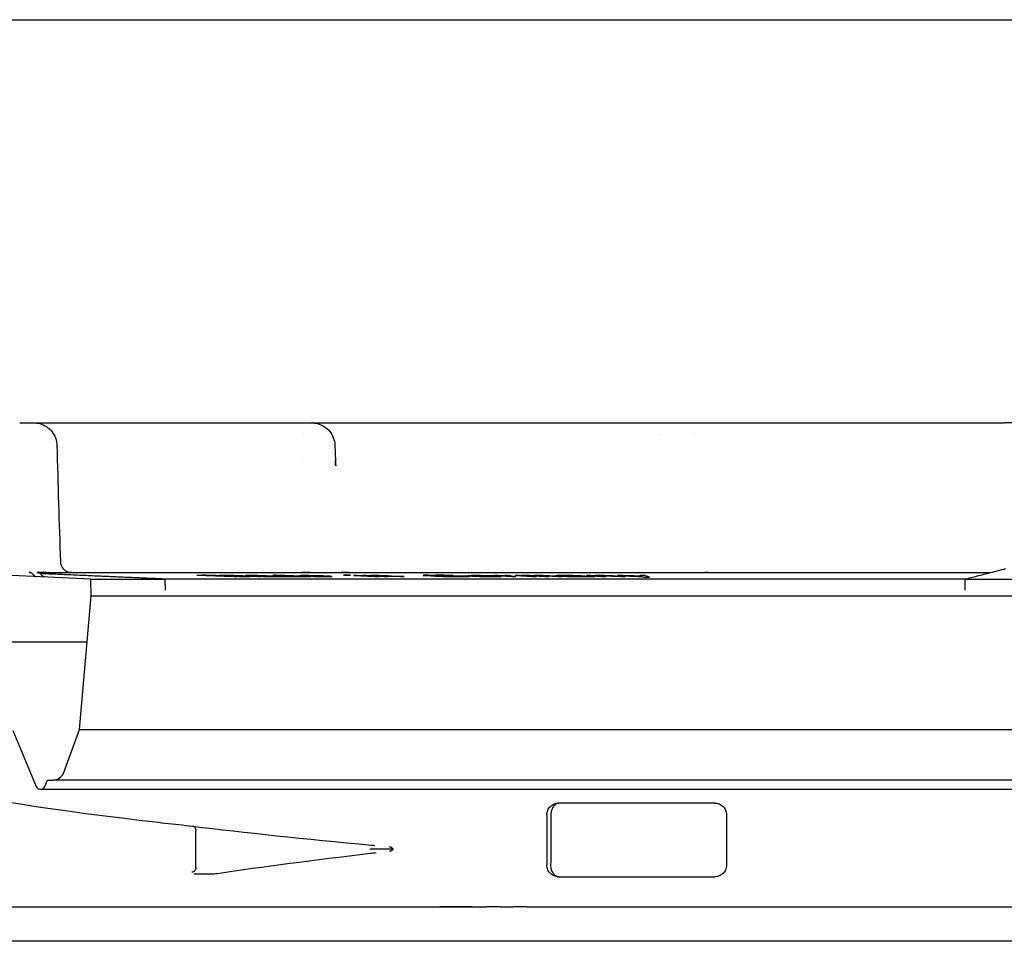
# Model space of a CAD drawing. Header units: millimetres. Extents: x -11430 to 11430, y -300 to 4365.
# Tile 28 of 31: x 1644 to 1687, y 3980 to 4020. Entities that reach past the tile are written whole.
import ezdxf

# ---------------------------------------------------------------- set-up
doc = ezdxf.new("R2010")
doc.units = ezdxf.units.MM
doc.header["$LTSCALE"] = 15
doc.layers.add('_Sichtbarkanten', color=7, linetype='Continuous', lineweight=25)

msp = doc.modelspace()

# ---------------------------------------------------------------- linework, layer by layer
at = {"layer": '_Sichtbarkanten'}
for p, q in [((945.277, 4019.932), (2443.845, 4019.932)), ((1644.449, 4002.432), (1644.573, 4002.432)), ((1644.564, 4002.432), (1644.573, 4002.432)), ((1644.807, 4002.432), (1644.835, 4002.432)), ((1644.835, 4002.432), (1654.272, 4002.432)), ((1656.46, 4002.432), (1656.46, 4002.432)), ((1656.632, 4002.432), (1656.632, 4002.432)), ((1656.867, 4002.432), (1656.945, 4002.432)), ((1657.554, 4002.432), (1657.585, 4002.432)), ((1657.585, 4002.432), (1669.939, 4002.432)), ((1672.205, 4002.432), (1672.205, 4002.432)), ((1673.927, 4002.432), (1673.955, 4002.432)), ((1673.955, 4002.432), (1683.967, 4002.432)), ((1684.775, 4002.432), (1685.039, 4002.432)), ((1685.888, 4002.432), (1685.9, 4002.432)), ((1685.9, 4002.432), (1686.678, 4002.432)), ((1712.062, 4002.432), (1686.678, 4002.432)), ((1656.284, 4001.932), (1656.284, 4001.932)), ((1671.775, 4001.932), (1671.775, 4001.932)), ((1673.245, 4001.932), (1673.245, 4001.932)), ((1657.631, 4001.472), (1657.631, 4001.472)), ((1656.25, 4000.932), (1656.25, 4000.932)), ((1671.695, 4000.932), (1671.695, 4000.932)), ((1673.396, 4000.932), (1673.396, 4000.932)), ((1647.048, 3995.652), (1635.784, 3996.179)), ((1644.373, 3995.946), (1644.373, 3995.946)), ((1644.72, 3995.946), (1644.72, 3995.946)), ((1644.782, 3995.932), (1644.782, 3995.932)), ((1644.791, 3995.932), (1686.06, 3995.932)), ((1647.061, 3994.932), (1647.048, 3995.652)), ((1647.048, 3995.652), (1650.275, 3995.652)), ((1649.967, 3995.666), (1685.032, 3995.666)), ((1650.283, 3995.175), (1650.275, 3995.652)), ((1651.646, 3995.823), (1653.243, 3995.761)), ((1653.393, 3995.761), (1652.136, 3995.81)), ((1654.447, 3995.761), (1652.85, 3995.823)), ((1653.039, 3995.81), (1654.296, 3995.761)), ((1653.243, 3995.761), (1653.393, 3995.761)), ((1653.744, 3995.761), (1653.945, 3995.761)), ((1653.769, 3995.802), (1653.749, 3995.801)), ((1653.749, 3995.801), (1653.762, 3995.798)), ((1653.762, 3995.798), (1653.802, 3995.795)), ((1653.921, 3995.803), (1653.769, 3995.802)), ((1653.802, 3995.795), (1653.868, 3995.793)), ((1653.868, 3995.793), (1653.999, 3995.793)), ((1654.079, 3995.803), (1653.921, 3995.803)), ((1653.96, 3995.795), (1653.98, 3995.797)), ((1653.999, 3995.793), (1653.96, 3995.795)), ((1653.98, 3995.797), (1654.052, 3995.798)), ((1654.052, 3995.798), (1654.211, 3995.798)), ((1654.27, 3995.802), (1654.079, 3995.803)), ((1654.21, 3995.787), (1654.171, 3995.785)), ((1654.171, 3995.785), (1654.184, 3995.782)), ((1654.184, 3995.782), (1654.263, 3995.777)), ((1654.336, 3995.789), (1654.21, 3995.787)), ((1654.211, 3995.798), (1654.349, 3995.797)), ((1654.263, 3995.777), (1654.362, 3995.773)), ((1654.415, 3995.799), (1654.27, 3995.802)), ((1654.296, 3995.761), (1654.447, 3995.761)), ((1654.349, 3995.797), (1654.435, 3995.795)), ((1654.362, 3995.773), (1654.52, 3995.767)), ((1654.375, 3995.781), (1654.395, 3995.782)), ((1654.388, 3995.778), (1654.375, 3995.781)), ((1654.461, 3995.774), (1654.388, 3995.778)), ((1654.395, 3995.782), (1654.467, 3995.783)), ((1654.534, 3995.797), (1654.415, 3995.799)), ((1654.435, 3995.795), (1654.527, 3995.793)), ((1654.527, 3995.771), (1654.461, 3995.774)), ((1654.52, 3995.767), (1654.698, 3995.763)), ((1654.527, 3995.793), (1654.626, 3995.789)), ((1654.619, 3995.769), (1654.527, 3995.771)), ((1654.659, 3995.793), (1654.534, 3995.797)), ((1654.79, 3995.766), (1654.619, 3995.769)), ((1655.186, 3995.771), (1654.659, 3995.793)), ((1654.698, 3995.763), (1654.784, 3995.762)), ((1654.758, 3995.783), (1654.955, 3995.775)), ((1654.784, 3995.762), (1654.922, 3995.761)), ((1654.948, 3995.766), (1654.79, 3995.766)), ((1654.922, 3995.761), (1655.08, 3995.761)), ((1654.943, 3995.802), (1654.925, 3995.799)), ((1654.925, 3995.799), (1654.939, 3995.795)), ((1654.939, 3995.795), (1654.976, 3995.793)), ((1655.021, 3995.803), (1654.943, 3995.802)), ((1655.014, 3995.769), (1654.948, 3995.766)), ((1655.089, 3995.823), (1654.952, 3995.823)), ((1654.952, 3995.823), (1655.625, 3995.795)), ((1654.955, 3995.775), (1654.995, 3995.773)), ((1654.976, 3995.793), (1655.077, 3995.787)), ((1654.995, 3995.773), (1655.014, 3995.769)), ((1655.186, 3995.803), (1655.021, 3995.803)), ((1655.077, 3995.787), (1655.333, 3995.777)), ((1655.08, 3995.761), (1655.179, 3995.762)), ((1656.595, 3995.761), (1655.089, 3995.823)), ((1655.136, 3995.794), (1655.181, 3995.797)), ((1655.177, 3995.79), (1655.136, 3995.794)), ((1655.192, 3995.765), (1655.153, 3995.767)), ((1655.153, 3995.767), (1655.278, 3995.763)), ((1655.246, 3995.786), (1655.177, 3995.79)), ((1655.179, 3995.762), (1655.192, 3995.765)), ((1655.181, 3995.797), (1655.346, 3995.797)), ((1655.327, 3995.802), (1655.186, 3995.803)), ((1655.377, 3995.765), (1655.186, 3995.771)), ((1655.438, 3995.778), (1655.246, 3995.786)), ((1655.278, 3995.763), (1655.37, 3995.761)), ((1655.414, 3995.801), (1655.327, 3995.802)), ((1655.333, 3995.777), (1655.489, 3995.771)), ((1655.346, 3995.797), (1655.487, 3995.795)), ((1655.37, 3995.761), (1655.502, 3995.761)), ((1655.502, 3995.761), (1655.377, 3995.765)), ((1655.533, 3995.798), (1655.414, 3995.801)), ((1655.653, 3995.771), (1655.438, 3995.778)), ((1655.487, 3995.795), (1655.634, 3995.793)), ((1655.489, 3995.771), (1655.58, 3995.769)), ((1655.625, 3995.795), (1655.533, 3995.798)), ((1655.58, 3995.769), (1655.758, 3995.765)), ((1655.634, 3995.793), (1655.785, 3995.789)), ((1655.799, 3995.769), (1655.653, 3995.771)), ((1655.758, 3995.765), (1655.905, 3995.762)), ((1655.785, 3995.789), (1656.105, 3995.775)), ((1655.941, 3995.767), (1655.799, 3995.769)), ((1655.905, 3995.762), (1656.046, 3995.761)), ((1656.051, 3995.767), (1655.941, 3995.767)), ((1656.046, 3995.761), (1656.211, 3995.761)), ((1656.128, 3995.769), (1656.051, 3995.767)), ((1656.112, 3995.801), (1656.089, 3995.798)), ((1656.089, 3995.798), (1656.095, 3995.795)), ((1656.095, 3995.795), (1656.162, 3995.79)), ((1656.105, 3995.775), (1656.147, 3995.771)), ((1656.166, 3995.802), (1656.112, 3995.801)), ((1656.147, 3995.771), (1656.128, 3995.769)), ((1656.162, 3995.79), (1656.32, 3995.782)), ((1656.306, 3995.803), (1656.166, 3995.802)), ((1656.211, 3995.761), (1656.289, 3995.762)), ((1656.302, 3995.766), (1656.265, 3995.769)), ((1656.265, 3995.769), (1656.458, 3995.761)), ((1656.289, 3995.762), (1656.311, 3995.763)), ((1656.294, 3995.795), (1656.319, 3995.797)), ((1656.302, 3995.791), (1656.294, 3995.795)), ((1656.335, 3995.789), (1656.302, 3995.791)), ((1656.311, 3995.763), (1656.302, 3995.766)), ((1656.508, 3995.802), (1656.306, 3995.803)), ((1656.319, 3995.797), (1656.402, 3995.798)), ((1656.32, 3995.782), (1656.536, 3995.774)), ((1656.367, 3995.787), (1656.335, 3995.789)), ((1656.402, 3995.798), (1656.604, 3995.797)), ((1656.458, 3995.761), (1656.595, 3995.761)), ((1656.525, 3995.779), (1656.463, 3995.782)), ((1656.743, 3995.798), (1656.508, 3995.802)), ((1656.647, 3995.775), (1656.525, 3995.779)), ((1656.536, 3995.774), (1656.717, 3995.769)), ((1656.604, 3995.797), (1656.751, 3995.794)), ((1656.737, 3995.773), (1656.647, 3995.775)), ((1656.717, 3995.769), (1656.836, 3995.766)), ((1656.916, 3995.769), (1656.737, 3995.773)), ((1656.953, 3995.793), (1656.743, 3995.798)), ((1656.751, 3995.794), (1656.901, 3995.79)), ((1656.836, 3995.766), (1656.983, 3995.763)), ((1656.901, 3995.79), (1656.964, 3995.787)), ((1657.004, 3995.767), (1656.916, 3995.769)), ((1657.106, 3995.787), (1656.953, 3995.793)), ((1656.983, 3995.763), (1657.1, 3995.762)), ((1657.149, 3995.766), (1657.004, 3995.767)), ((1657.1, 3995.762), (1657.302, 3995.761)), ((1657.23, 3995.782), (1657.106, 3995.787)), ((1657.317, 3995.767), (1657.149, 3995.766)), ((1657.417, 3995.774), (1657.275, 3995.774)), ((1657.275, 3995.774), (1657.34, 3995.77)), ((1657.302, 3995.761), (1657.469, 3995.762)), ((1657.34, 3995.77), (1657.317, 3995.767)), ((1657.513, 3995.769), (1657.417, 3995.774)), ((1657.469, 3995.762), (1657.521, 3995.765)), ((1657.521, 3995.765), (1657.513, 3995.769)), ((1658.158, 3995.823), (1658.006, 3995.823)), ((1658.006, 3995.823), (1658.153, 3995.817)), ((1658.153, 3995.817), (1658.304, 3995.817)), ((1658.304, 3995.817), (1658.158, 3995.823)), ((1658.597, 3995.803), (1658.446, 3995.803)), ((1658.446, 3995.803), (1659.383, 3995.761)), ((1659.534, 3995.761), (1658.597, 3995.803)), ((1659.012, 3995.803), (1658.858, 3995.803)), ((1658.858, 3995.803), (1659.775, 3995.761)), ((1659.155, 3995.797), (1659.012, 3995.803)), ((1659.159, 3995.799), (1659.155, 3995.797)), ((1659.194, 3995.802), (1659.159, 3995.799)), ((1659.289, 3995.803), (1659.194, 3995.802)), ((1659.27, 3995.791), (1659.274, 3995.794)), ((1659.929, 3995.761), (1659.27, 3995.791)), ((1659.274, 3995.794), (1659.309, 3995.797)), ((1659.412, 3995.803), (1659.289, 3995.803)), ((1659.309, 3995.797), (1659.404, 3995.798)), ((1659.383, 3995.761), (1659.534, 3995.761)), ((1659.404, 3995.798), (1659.555, 3995.797)), ((1659.533, 3995.802), (1659.412, 3995.803)), ((1659.683, 3995.799), (1659.533, 3995.802)), ((1659.555, 3995.797), (1659.646, 3995.795)), ((1659.646, 3995.795), (1659.765, 3995.793)), ((1659.802, 3995.797), (1659.683, 3995.799)), ((1659.765, 3995.793), (1659.939, 3995.786)), ((1659.775, 3995.761), (1659.929, 3995.761)), ((1659.919, 3995.793), (1659.802, 3995.797)), ((1660.093, 3995.786), (1659.919, 3995.793)), ((1659.939, 3995.786), (1660.483, 3995.761)), ((1660.637, 3995.761), (1660.093, 3995.786)), ((1660.483, 3995.761), (1660.637, 3995.761)), ((1661.485, 3995.819), (1661.459, 3995.814)), ((1661.459, 3995.814), (1661.499, 3995.809)), ((1661.564, 3995.822), (1661.485, 3995.819)), ((1661.499, 3995.809), (1661.598, 3995.802)), ((1661.701, 3995.823), (1661.564, 3995.822)), ((1661.598, 3995.802), (1661.992, 3995.782)), ((1661.709, 3995.811), (1661.754, 3995.814)), ((1661.722, 3995.807), (1661.709, 3995.811)), ((1661.794, 3995.802), (1661.722, 3995.807)), ((1661.754, 3995.814), (1661.859, 3995.815)), ((1662.189, 3995.782), (1661.794, 3995.802)), ((1661.992, 3995.782), (1662.156, 3995.775)), ((1662.186, 3995.822), (1661.996, 3995.823)), ((1662.154, 3995.815), (1662.311, 3995.814)), ((1662.156, 3995.775), (1662.327, 3995.77)), ((1662.37, 3995.819), (1662.186, 3995.822)), ((1662.327, 3995.777), (1662.189, 3995.782)), ((1662.311, 3995.814), (1662.462, 3995.811)), ((1662.471, 3995.773), (1662.327, 3995.777)), ((1662.327, 3995.77), (1662.563, 3995.765)), ((1662.606, 3995.814), (1662.37, 3995.819)), ((1662.462, 3995.811), (1662.574, 3995.807)), ((1662.622, 3995.77), (1662.471, 3995.773)), ((1662.515, 3995.795), (1662.673, 3995.787)), ((1662.563, 3995.765), (1662.747, 3995.762)), ((1662.574, 3995.807), (1662.77, 3995.807)), ((1662.77, 3995.807), (1662.606, 3995.814)), ((1662.779, 3995.769), (1662.622, 3995.77)), ((1662.747, 3995.762), (1662.937, 3995.761)), ((1662.968, 3995.787), (1663.178, 3995.777)), ((1663.401, 3995.776), (1663.007, 3995.795)), ((1663.179, 3995.77), (1663.074, 3995.769)), ((1663.178, 3995.777), (1663.225, 3995.773)), ((1663.225, 3995.773), (1663.179, 3995.77)), ((1663.232, 3995.761), (1663.369, 3995.762)), ((1663.369, 3995.762), (1663.448, 3995.765)), ((1663.474, 3995.77), (1663.401, 3995.776)), ((1663.424, 3995.798), (1663.407, 3995.795)), ((1663.407, 3995.795), (1663.44, 3995.79)), ((1663.475, 3995.801), (1663.424, 3995.798)), ((1663.44, 3995.79), (1663.557, 3995.782)), ((1663.448, 3995.765), (1663.474, 3995.77)), ((1663.55, 3995.802), (1663.475, 3995.801)), ((1663.727, 3995.803), (1663.55, 3995.802)), ((1663.557, 3995.782), (1663.741, 3995.774)), ((1663.617, 3995.791), (1663.642, 3995.795)), ((1663.633, 3995.789), (1663.617, 3995.791)), ((1663.658, 3995.787), (1663.633, 3995.789)), ((1663.642, 3995.795), (1663.684, 3995.797)), ((1663.684, 3995.797), (1663.794, 3995.798)), ((1663.775, 3995.779), (1663.725, 3995.782)), ((1663.954, 3995.802), (1663.727, 3995.803)), ((1663.741, 3995.774), (1663.908, 3995.769)), ((1663.884, 3995.775), (1663.775, 3995.779)), ((1663.794, 3995.798), (1664.021, 3995.797)), ((1663.968, 3995.773), (1663.884, 3995.775)), ((1663.908, 3995.769), (1664.026, 3995.766)), ((1664.198, 3995.798), (1663.954, 3995.802)), ((1664.144, 3995.769), (1663.968, 3995.773)), ((1664.021, 3995.797), (1664.172, 3995.794)), ((1664.026, 3995.766), (1664.177, 3995.763)), ((1664.236, 3995.767), (1664.144, 3995.769)), ((1664.172, 3995.794), (1664.315, 3995.79)), ((1664.177, 3995.763), (1664.303, 3995.762)), ((1664.399, 3995.793), (1664.198, 3995.798)), ((1664.396, 3995.766), (1664.236, 3995.767)), ((1664.303, 3995.762), (1664.53, 3995.761)), ((1664.315, 3995.79), (1664.365, 3995.787)), ((1664.607, 3995.767), (1664.396, 3995.766)), ((1664.533, 3995.787), (1664.399, 3995.793)), ((1664.53, 3995.761), (1664.741, 3995.762)), ((1664.634, 3995.782), (1664.533, 3995.787)), ((1664.708, 3995.803), (1664.536, 3995.803)), ((1664.536, 3995.803), (1665.309, 3995.761)), ((1664.657, 3995.77), (1664.607, 3995.767)), ((1664.784, 3995.774), (1664.616, 3995.774)), ((1664.616, 3995.774), (1664.657, 3995.77)), ((1664.853, 3995.795), (1664.708, 3995.803)), ((1664.741, 3995.762), (1664.825, 3995.765)), ((1664.851, 3995.769), (1664.784, 3995.774)), ((1664.825, 3995.765), (1664.851, 3995.769)), ((1664.873, 3995.798), (1664.853, 3995.795)), ((1664.928, 3995.801), (1664.873, 3995.798)), ((1665.006, 3995.802), (1664.928, 3995.801)), ((1664.998, 3995.787), (1665.004, 3995.793)), ((1665.481, 3995.761), (1664.998, 3995.787)), ((1665.004, 3995.793), (1665.093, 3995.795)), ((1665.154, 3995.803), (1665.006, 3995.802)), ((1665.093, 3995.795), (1665.275, 3995.797)), ((1665.275, 3995.797), (1665.154, 3995.803)), ((1665.309, 3995.761), (1665.481, 3995.761)), ((1665.636, 3995.803), (1665.461, 3995.803)), ((1665.461, 3995.803), (1666.201, 3995.761)), ((1665.705, 3995.799), (1665.636, 3995.803)), ((1665.729, 3995.802), (1665.705, 3995.799)), ((1665.81, 3995.803), (1665.729, 3995.802)), ((1665.797, 3995.794), (1665.821, 3995.797)), ((1666.376, 3995.761), (1665.797, 3995.794)), ((1665.95, 3995.803), (1665.81, 3995.803)), ((1665.821, 3995.797), (1665.903, 3995.798)), ((1665.903, 3995.798), (1665.973, 3995.798)), ((1666.078, 3995.802), (1665.95, 3995.803)), ((1665.973, 3995.798), (1666.066, 3995.797)), ((1666.066, 3995.797), (1666.124, 3995.795)), ((1666.253, 3995.798), (1666.078, 3995.802)), ((1666.124, 3995.795), (1666.205, 3995.793)), ((1666.201, 3995.761), (1666.376, 3995.761)), ((1666.205, 3995.793), (1666.76, 3995.761)), ((1666.288, 3995.802), (1666.253, 3995.798)), ((1666.37, 3995.803), (1666.288, 3995.802)), ((1666.369, 3995.795), (1666.381, 3995.797)), ((1666.38, 3995.793), (1666.369, 3995.795)), ((1666.51, 3995.803), (1666.37, 3995.803)), ((1666.935, 3995.761), (1666.38, 3995.793)), ((1666.381, 3995.797), (1666.428, 3995.798)), ((1666.428, 3995.798), (1666.533, 3995.798)), ((1666.638, 3995.802), (1666.51, 3995.803)), ((1666.533, 3995.798), (1666.626, 3995.797)), ((1666.626, 3995.797), (1666.684, 3995.795)), ((1666.754, 3995.799), (1666.638, 3995.802)), ((1666.684, 3995.795), (1666.765, 3995.793)), ((1666.94, 3995.793), (1666.754, 3995.799)), ((1666.76, 3995.761), (1666.935, 3995.761)), ((1666.765, 3995.793), (1667.32, 3995.761)), ((1667.495, 3995.761), (1666.94, 3995.793)), ((1667.23, 3995.801), (1667.202, 3995.798)), ((1667.202, 3995.798), (1667.21, 3995.795)), ((1667.21, 3995.795), (1667.254, 3995.793)), ((1667.28, 3995.802), (1667.23, 3995.801)), ((1667.254, 3995.793), (1667.433, 3995.793)), ((1667.508, 3995.803), (1667.28, 3995.802)), ((1667.32, 3995.761), (1667.495, 3995.761)), ((1667.425, 3995.795), (1667.474, 3995.797)), ((1667.433, 3995.793), (1667.425, 3995.795)), ((1667.474, 3995.797), (1667.595, 3995.798)), ((1667.528, 3995.785), (1667.5, 3995.782)), ((1667.5, 3995.782), (1667.516, 3995.777)), ((1667.722, 3995.803), (1667.508, 3995.803)), ((1667.516, 3995.777), (1667.582, 3995.773)), ((1667.627, 3995.787), (1667.528, 3995.785)), ((1667.582, 3995.773), (1667.705, 3995.767)), ((1667.595, 3995.798), (1667.81, 3995.798)), ((1667.82, 3995.789), (1667.627, 3995.787)), ((1667.705, 3995.767), (1667.878, 3995.763)), ((1667.709, 3995.778), (1667.737, 3995.781)), ((1667.739, 3995.774), (1667.709, 3995.778)), ((1667.959, 3995.802), (1667.722, 3995.803)), ((1667.737, 3995.781), (1667.786, 3995.782)), ((1667.783, 3995.771), (1667.739, 3995.774)), ((1667.862, 3995.769), (1667.783, 3995.771)), ((1667.786, 3995.782), (1667.907, 3995.783)), ((1667.81, 3995.798), (1667.975, 3995.797)), ((1668.049, 3995.766), (1667.862, 3995.769)), ((1667.878, 3995.763), (1667.971, 3995.762)), ((1668.11, 3995.799), (1667.959, 3995.802)), ((1667.971, 3995.762), (1668.136, 3995.761)), ((1667.975, 3995.797), (1668.068, 3995.795)), ((1668.263, 3995.766), (1668.049, 3995.766)), ((1668.068, 3995.795), (1668.148, 3995.793)), ((1668.225, 3995.797), (1668.11, 3995.799)), ((1668.136, 3995.761), (1668.351, 3995.761)), ((1668.148, 3995.793), (1668.213, 3995.789)), ((1668.326, 3995.793), (1668.225, 3995.797)), ((1668.398, 3995.769), (1668.263, 3995.766)), ((1668.301, 3995.783), (1668.432, 3995.775)), ((1668.676, 3995.771), (1668.326, 3995.793)), ((1668.351, 3995.761), (1668.508, 3995.762)), ((1668.44, 3995.773), (1668.398, 3995.769)), ((1668.432, 3995.775), (1668.44, 3995.773)), ((1668.508, 3995.762), (1668.571, 3995.765)), ((1668.731, 3995.803), (1668.549, 3995.803)), ((1668.549, 3995.803), (1669.212, 3995.761)), ((1668.571, 3995.765), (1668.563, 3995.767)), ((1668.563, 3995.767), (1668.664, 3995.763)), ((1668.664, 3995.763), (1668.744, 3995.761)), ((1668.821, 3995.765), (1668.676, 3995.771)), ((1668.834, 3995.797), (1668.731, 3995.803)), ((1668.744, 3995.761), (1668.923, 3995.761)), ((1668.923, 3995.761), (1668.821, 3995.765)), ((1668.866, 3995.799), (1668.834, 3995.797)), ((1668.933, 3995.802), (1668.866, 3995.799)), ((1668.917, 3995.791), (1668.949, 3995.794)), ((1669.394, 3995.761), (1668.917, 3995.791)), ((1669.058, 3995.803), (1668.933, 3995.802)), ((1668.949, 3995.794), (1669.016, 3995.797)), ((1669.016, 3995.797), (1669.141, 3995.798)), ((1669.204, 3995.803), (1669.058, 3995.803)), ((1669.141, 3995.798), (1669.307, 3995.797)), ((1669.334, 3995.802), (1669.204, 3995.803)), ((1669.212, 3995.761), (1669.394, 3995.761)), ((1669.307, 3995.797), (1669.401, 3995.795)), ((1669.484, 3995.799), (1669.334, 3995.802)), ((1669.401, 3995.795), (1669.515, 3995.793)), ((1669.598, 3995.797), (1669.484, 3995.799)), ((1669.515, 3995.793), (1669.655, 3995.786)), ((1669.697, 3995.793), (1669.598, 3995.797)), ((1669.655, 3995.786), (1670.049, 3995.761)), ((1669.837, 3995.786), (1669.697, 3995.793)), ((1670.231, 3995.761), (1669.837, 3995.786)), ((1670.12, 3995.803), (1669.898, 3995.803)), ((1670.049, 3995.761), (1670.231, 3995.761)), ((1671.082, 3995.803), (1670.86, 3995.803)), ((1670.964, 3995.766), (1671.059, 3995.739)), ((1671.059, 3995.739), (1671.281, 3995.739)), ((1684.98, 3995.652), (1711.771, 3995.652)), ((1684.981, 3995.175), (1684.98, 3995.652)), ((1646.553, 3989.124), (1647.061, 3994.932)), ((1647.061, 3994.932), (1742.061, 3994.932)), ((1642.965, 3992.932), (1646.886, 3992.932)), ((1643.665, 3989.079), (1644.677, 3986.655)), ((1645.875, 3987.261), (1646.553, 3989.124)), ((1646.553, 3989.124), (1742.569, 3989.124)), ((1645.046, 3986.655), (1645.161, 3986.932)), ((1645.161, 3986.932), (1645.405, 3986.932)), ((1645.577, 3986.932), (1645.405, 3986.932)), ((1743.717, 3986.932), (1645.577, 3986.932)), ((1644.861, 3986.532), (1744.261, 3986.532)), ((1666.829, 3985.427), (1666.829, 3983.236)), ((1674.621, 3985.437), (1674.621, 3983.227)), ((1651.598, 3983.133), (1651.598, 3984.732)), ((1635.211, 3981.432), (1661.403, 3981.432)), ((1661.403, 3981.432), (1664.221, 3981.432)), ((1664.803, 3981.432), (1665.381, 3981.432)), ((1665.956, 3981.432), (1666.524, 3981.432)), ((1666.524, 3981.432), (1666.854, 3981.432)), ((1666.854, 3981.432), (1667.329, 3981.432)), ((1667.329, 3981.432), (1746.911, 3981.432)), ((1755.561, 3979.932), (1633.561, 3979.932))]:
    msp.add_line(p, q, dxfattribs=at)
for centre, radius, start, end in [((1645.405, 3987.432), 0.5, 270, 340), ((1644.861, 3986.732), 0.2, 202.6613, 337.3387)]:
    msp.add_arc(centre, radius, start, end, dxfattribs=at)
for centre, major_axis, ratio, start_param, end_param in [((1672.205, 4001.432), (0, 1), 0.495886, 0.000002, 0.000168), ((1672.412, 4001.432), (0, 1), 0.961881, 6.283042, 6.283183), ((1644.367, 3995.746), (0.006, 0.2), 0.103644, 6.225641, 6.230244), ((1644.367, 3995.746), (0.006, 0.2), 0.103644, 6.068863, 6.224663), ((1644.369, 3995.746), (0.003, 0.2), 0.996496, 5.972177, 6.266928), ((1644.717, 3995.746), (-0.003, 0.2), 0.996481, 5.94326, 6.236276), ((1650.099, 4002.058), (61.947, -0.219), 0.100579, 4.73772, 4.741367), ((1654.399, 4002.065), (61.984, 0.219), 0.100637, 4.683395, 4.68704), ((1654.789, 4001.795), (63.222, 0.038), 0.095004, 4.705162, 4.709751), ((1654.921, 4001.77), (63.016, 0.038), 0.095006, 4.705138, 4.709742), ((1656.837, 5649.631), (-0.115, -1653.849), 0.682233, 6.282955, 6.283636), ((1661.958, 4001.953), (80.172, 0.011), 0.076455, 4.709176, 4.712854), ((1662.116, 4001.917), (79.795, 0.011), 0.076464, 4.709161, 4.712856), ((1664.082, 4001.866), (79.125, 0.132), 0.076707, 4.692456, 4.698668), ((1663.809, 4001.811), (78.617, 0.099), 0.076609, 4.697849, 4.7016), ((1663.036, 4001.701), (77.562, 0.011), 0.076483, 4.709067, 4.712869), ((1663.194, 4001.666), (77.192, 0.011), 0.076499, 4.709051, 4.712871), ((1664.144, 5649.631), (-0.142, -1653.849), 0.807767, 6.282978, 6.283658), ((1668.434, 4001.796), (85.682, 0.038), 0.070112, 4.705188, 4.709777), ((1668.522, 4001.77), (85.394, 0.038), 0.070107, 4.705164, 4.709769), ((1694.561, 3984.779), (-57.75, 0.478), 0.018211, 5.074632, 5.203097), ((1659.929, 3983.007), (6.212, 0.617), 0.129841, 1.640248, 1.640272), ((1694.561, 3983.884), (57.75, 0.478), 0.018211, 4.221681, 4.350146)]:
    msp.add_ellipse(centre, major_axis=major_axis, ratio=ratio, start_param=start_param, end_param=end_param, dxfattribs=at)
for points, knots in [([(1643.958, 4002.432), (1644.007, 4002.432), (1644.167, 4002.432), (1644.33, 4002.432), (1644.446, 4002.432)], [0.7931274, 0.7931274, 0.7931274, 0.7931274, 0.8571429, 1, 1, 1, 1]), ([(1644.573, 4002.432), (1644.616, 4002.432), (1644.659, 4002.429), (1644.744, 4002.418), (1644.786, 4002.409), (1644.93, 4002.372), (1645.03, 4002.327), (1645.208, 4002.211), (1645.288, 4002.138), (1645.421, 4001.972), (1645.474, 4001.877), (1645.548, 4001.676), (1645.569, 4001.567), (1645.572, 4001.459)], [0, 0, 0, 0, 0.0129784, 0.0129784, 0.0257427, 0.0257427, 0.0576063, 0.0576063, 0.0894708, 0.0894708, 0.1213117, 0.1213117, 0.1538089, 0.1538089, 0.1538089, 0.1538089]), ([(1654.272, 4002.432), (1654.355, 4002.432), (1654.442, 4002.432), (1654.533, 4002.432), (1654.534, 4002.432)], [0, 0, 0, 0, 0.1428571, 0.1434519, 0.1434519, 0.1434519, 0.1434519]), ([(1654.811, 4002.432), (1654.813, 4002.432), (1654.908, 4002.432), (1655.007, 4002.432), (1655.106, 4002.432)], [0.2827782, 0.2827782, 0.2827782, 0.2827782, 0.2857143, 0.420491, 0.420491, 0.420491, 0.420491]), ([(1655.36, 4002.432), (1655.388, 4002.432), (1655.457, 4002.432), (1655.528, 4002.432), (1655.57, 4002.432)], [0.53446097, 0.53446097, 0.53446097, 0.53446097, 0.57142857, 0.62618742, 0.62618742, 0.62618742, 0.62618742]), ([(1656.46, 4002.432), (1656.468, 4002.432), (1656.476, 4002.432), (1656.484, 4002.432), (1656.492, 4002.432), (1656.5, 4002.432), (1656.507, 4002.432), (1656.515, 4002.432), (1656.523, 4002.432), (1656.53, 4002.432), (1656.538, 4002.432), (1656.545, 4002.432), (1656.552, 4002.432), (1656.559, 4002.432), (1656.566, 4002.432), (1656.572, 4002.432), (1656.578, 4002.432), (1656.584, 4002.432), (1656.59, 4002.432), (1656.596, 4002.432), (1656.601, 4002.432), (1656.605, 4002.432), (1656.61, 4002.432), (1656.614, 4002.432), (1656.617, 4002.432), (1656.621, 4002.432), (1656.623, 4002.432), (1656.626, 4002.432), (1656.628, 4002.432), (1656.63, 4002.432), (1656.631, 4002.432), (1656.631, 4002.432), (1656.632, 4002.432), (1656.632, 4002.432)], [0, 0, 0, 0, 0.0909091, 0.0909091, 0.0909091, 0.1818182, 0.1818182, 0.1818182, 0.2727273, 0.2727273, 0.2727273, 0.3636364, 0.3636364, 0.3636364, 0.4545455, 0.4545455, 0.4545455, 0.5454545, 0.5454545, 0.5454545, 0.6363636, 0.6363636, 0.6363636, 0.7272727, 0.7272727, 0.7272727, 0.8181818, 0.8181818, 0.8181818, 0.9090909, 0.9090909, 0.9090909, 0.9810118, 0.9810118, 0.9810118, 0.9810118]), ([(1656.632, 4002.432), (1656.673, 4002.432), (1656.714, 4002.429), (1656.795, 4002.419), (1656.834, 4002.412), (1656.977, 4002.376), (1657.077, 4002.333), (1657.256, 4002.22), (1657.338, 4002.148), (1657.472, 4001.984), (1657.527, 4001.889), (1657.604, 4001.689), (1657.627, 4001.58), (1657.631, 4001.472)], [0, 0, 0, 0, 0.0122831, 0.0122831, 0.0243843, 0.0243843, 0.0562479, 0.0562479, 0.0881124, 0.0881124, 0.1199533, 0.1199533, 0.1524493, 0.1524493, 0.1524493, 0.1524493]), ([(1656.658, 4002.431), (1656.656, 4002.431), (1656.654, 4002.431), (1656.65, 4002.431), (1656.649, 4002.431), (1656.645, 4002.431), (1656.643, 4002.432), (1656.641, 4002.432), (1656.64, 4002.432), (1656.638, 4002.432), (1656.638, 4002.432), (1656.638, 4002.432), (1656.638, 4002.432), (1656.638, 4002.432)], [0.14947431, 0.14947431, 0.14947431, 0.14947431, 0.15020815, 0.15020815, 0.1510133, 0.1510133, 0.15263043, 0.15263043, 0.15451118, 0.15451118, 0.15959598, 0.15959598, 0.15963519, 0.15963519, 0.15963519, 0.15963519]), ([(1656.643, 4002.432), (1656.654, 4002.432), (1656.681, 4002.432), (1656.726, 4002.432), (1656.744, 4002.432)], [0.1464334, 0.1464334, 0.1464334, 0.1464334, 0.2857143, 0.3640774, 0.3640774, 0.3640774, 0.3640774]), ([(1656.643, 4002.432), (1656.643, 4002.432), (1656.644, 4002.432), (1656.648, 4002.432), (1656.653, 4002.432), (1656.658, 4002.432)], [0.17179306, 0.17179306, 0.17179306, 0.17179306, 0.17484245, 0.17484245, 0.18562081, 0.18562081, 0.18562081, 0.18562081]), ([(1669.939, 4002.432), (1670.041, 4002.432), (1670.145, 4002.432), (1670.251, 4002.432), (1670.251, 4002.432)], [0, 0, 0, 0, 0.1428571, 0.143154, 0.143154, 0.143154, 0.143154]), ([(1670.571, 4002.432), (1670.572, 4002.432), (1670.682, 4002.432), (1670.906, 4002.432), (1671.238, 4002.432), (1671.532, 4002.432), (1671.715, 4002.432), (1671.788, 4002.432)], [0.2847666, 0.2847666, 0.2847666, 0.2847666, 0.2857143, 0.4285714, 0.5714286, 0.7142857, 0.8102278, 0.8102278, 0.8102278, 0.8102278]), ([(1672.205, 4002.432), (1672.211, 4002.432), (1672.219, 4002.432), (1672.226, 4002.432), (1672.234, 4002.432), (1672.241, 4002.432), (1672.249, 4002.432), (1672.256, 4002.432), (1672.264, 4002.432), (1672.272, 4002.432), (1672.28, 4002.432), (1672.288, 4002.432), (1672.295, 4002.432), (1672.303, 4002.432), (1672.311, 4002.432), (1672.318, 4002.432), (1672.326, 4002.432), (1672.333, 4002.432), (1672.34, 4002.432), (1672.347, 4002.432), (1672.353, 4002.432), (1672.36, 4002.432), (1672.366, 4002.432), (1672.372, 4002.432), (1672.377, 4002.432), (1672.383, 4002.432), (1672.388, 4002.432), (1672.392, 4002.432), (1672.397, 4002.432), (1672.4, 4002.432), (1672.404, 4002.432), (1672.407, 4002.432), (1672.41, 4002.432), (1672.412, 4002.432)], [0, 0, 0, 0, 0.090909, 0.090909, 0.090909, 0.181818, 0.181818, 0.181818, 0.272727, 0.272727, 0.272727, 0.363636, 0.363636, 0.363636, 0.454545, 0.454545, 0.454545, 0.545455, 0.545455, 0.545455, 0.636364, 0.636364, 0.636364, 0.727273, 0.727273, 0.727273, 0.818182, 0.818182, 0.818182, 0.909091, 0.909091, 0.909091, 1, 1, 1, 1]), ([(1672.586, 4002.432), (1672.614, 4002.432), (1672.699, 4002.432), (1672.864, 4002.432), (1673.019, 4002.432), (1673.103, 4002.432), (1673.107, 4002.432)], [0.2038887, 0.2038887, 0.2038887, 0.2038887, 0.2857143, 0.4285714, 0.5714286, 0.5784357, 0.5784357, 0.5784357, 0.5784357]), ([(1683.967, 4002.432), (1684.056, 4002.432), (1684.146, 4002.432), (1684.237, 4002.432), (1684.242, 4002.432), (1684.247, 4002.432), (1684.252, 4002.432), (1684.337, 4002.432), (1684.423, 4002.432), (1684.508, 4002.432), (1684.519, 4002.432), (1684.529, 4002.432), (1684.54, 4002.432), (1684.619, 4002.432), (1684.699, 4002.432), (1684.777, 4002.432), (1684.793, 4002.432), (1684.808, 4002.432), (1684.823, 4002.432), (1684.896, 4002.432), (1684.967, 4002.432), (1685.037, 4002.432), (1685.057, 4002.432), (1685.076, 4002.432), (1685.095, 4002.432), (1685.159, 4002.432), (1685.222, 4002.432), (1685.283, 4002.432), (1685.306, 4002.432), (1685.329, 4002.432), (1685.351, 4002.432), (1685.406, 4002.432), (1685.46, 4002.432), (1685.512, 4002.432), (1685.537, 4002.432), (1685.562, 4002.432), (1685.586, 4002.432), (1685.632, 4002.432), (1685.676, 4002.432), (1685.719, 4002.432), (1685.745, 4002.432), (1685.771, 4002.432), (1685.795, 4002.432), (1685.832, 4002.432), (1685.867, 4002.432), (1685.9, 4002.432)], [0, 0, 0, 0, 0.125, 0.125, 0.125, 0.132216, 0.132216, 0.132216, 0.25, 0.25, 0.25, 0.264405, 0.264405, 0.264405, 0.375, 0.375, 0.375, 0.396649, 0.396649, 0.396649, 0.5, 0.5, 0.5, 0.528876, 0.528876, 0.528876, 0.625, 0.625, 0.625, 0.66112, 0.66112, 0.66112, 0.75, 0.75, 0.75, 0.793293, 0.793293, 0.793293, 0.875, 0.875, 0.875, 0.925706, 0.925706, 0.925706, 1, 1, 1, 1]), ([(1645.726, 3996.414), (1645.728, 3996.36), (1645.739, 3996.306), (1645.776, 3996.206), (1645.803, 3996.159), (1645.87, 3996.076), (1645.91, 3996.04), (1646, 3995.982), (1646.05, 3995.96), (1646.127, 3995.941), (1646.153, 3995.936), (1646.184, 3995.933), (1646.189, 3995.933), (1646.198, 3995.932), (1646.202, 3995.932), (1646.207, 3995.932), (1646.209, 3995.932), (1646.211, 3995.932), (1646.212, 3995.932), (1646.214, 3995.932), (1646.215, 3995.932), (1646.217, 3995.932), (1646.217, 3995.932), (1646.218, 3995.932), (1646.219, 3995.932), (1646.219, 3995.932), (1646.219, 3995.932), (1646.219, 3995.932), (1646.219, 3995.932), (1646.217, 3995.932), (1646.211, 3995.932), (1646.203, 3995.932)], [0, 0, 0, 0, 0.0161483, 0.0161483, 0.0320725, 0.0320725, 0.0480048, 0.0480048, 0.0639367, 0.0639367, 0.0718205, 0.0718205, 0.073429, 0.073429, 0.0744862, 0.0744862, 0.0751456, 0.0751456, 0.0755466, 0.0755466, 0.0763542, 0.0763542, 0.077236, 0.077236, 0.0793047, 0.0793047, 0.0818539, 0.0818539, 0.085506, 0.085506, 0.1052438, 0.1052438, 0.1052438, 0.1052438]), ([(1644.368, 3995.946), (1644.368, 3995.946), (1644.368, 3995.946), (1644.368, 3995.946), (1644.368, 3995.946), (1644.368, 3995.946), (1644.368, 3995.946), (1644.369, 3995.946), (1644.369, 3995.946), (1644.371, 3995.946), (1644.372, 3995.946), (1644.377, 3995.945), (1644.38, 3995.945), (1644.384, 3995.945), (1644.385, 3995.944), (1644.406, 3995.942), (1644.426, 3995.936), (1644.444, 3995.928)], [0, 0, 0, 0, 0.000010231, 0.000010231, 0.000030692, 0.000030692, 0.000082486, 0.000082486, 0.000220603, 0.000220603, 0.000588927, 0.000588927, 0.001571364, 0.001571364, 0.00189876, 0.00189876, 0.007877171, 0.007877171, 0.007877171, 0.007877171]), ([(1644.444, 3995.931), (1644.45, 3995.929), (1644.456, 3995.926), (1644.48, 3995.914), (1644.498, 3995.901), (1644.522, 3995.876), (1644.53, 3995.866), (1644.537, 3995.855)], [0.00690936, 0.00690936, 0.00690936, 0.00690936, 0.00874773, 0.00874773, 0.01517774, 0.01517774, 0.01905923, 0.01905923, 0.01905923, 0.01905923]), ([(1644.444, 3995.931), (1644.454, 3995.928), (1644.463, 3995.923), (1644.49, 3995.907), (1644.507, 3995.893), (1644.527, 3995.87), (1644.532, 3995.863), (1644.537, 3995.855)], [0.00353159, 0.00353159, 0.00353159, 0.00353159, 0.00655827, 0.00655827, 0.01296613, 0.01296613, 0.01567836, 0.01567836, 0.01567836, 0.01567836]), ([(1644.444, 3995.931), (1644.461, 3995.925), (1644.477, 3995.915), (1644.509, 3995.891), (1644.525, 3995.874), (1644.537, 3995.855)], [0.00112194, 0.00112194, 0.00112194, 0.00112194, 0.00652065, 0.00652065, 0.01325231, 0.01325231, 0.01325231, 0.01325231]), ([(1644.537, 3995.855), (1644.549, 3995.837), (1644.564, 3995.821), (1644.597, 3995.794), (1644.616, 3995.784), (1644.646, 3995.773), (1644.656, 3995.77), (1644.67, 3995.767), (1644.673, 3995.767), (1644.679, 3995.766), (1644.681, 3995.766), (1644.684, 3995.765), (1644.686, 3995.765), (1644.687, 3995.765), (1644.688, 3995.765), (1644.689, 3995.765), (1644.689, 3995.765), (1644.689, 3995.765), (1644.689, 3995.765), (1644.689, 3995.765)], [0, 0, 0, 0, 0.00644984, 0.00644984, 0.01281927, 0.01281927, 0.01595255, 0.01595255, 0.01706506, 0.01706506, 0.01781214, 0.01781214, 0.01841481, 0.01841481, 0.01894775, 0.01894775, 0.01980724, 0.01980724, 0.02040698, 0.02040698, 0.02040698, 0.02040698]), ([(1644.714, 3995.946), (1644.715, 3995.946), (1644.716, 3995.946), (1644.718, 3995.946), (1644.718, 3995.946), (1644.727, 3995.945), (1644.736, 3995.944), (1644.759, 3995.94), (1644.774, 3995.935), (1644.788, 3995.929)], [0.000080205, 0.000080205, 0.000080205, 0.000080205, 0.000419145, 0.000419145, 0.000547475, 0.000547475, 0.003119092, 0.003119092, 0.007636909, 0.007636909, 0.007636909, 0.007636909]), ([(1644.724, 3995.946), (1644.724, 3995.946), (1644.724, 3995.946), (1644.724, 3995.946), (1644.724, 3995.946), (1644.724, 3995.946)], [0, 0, 0, 0, 0.00001352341, 0.00001352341, 0.00001978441, 0.00001978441, 0.00001978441, 0.00001978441]), ([(1644.787, 3995.933), (1644.794, 3995.93), (1644.801, 3995.927), (1644.827, 3995.914), (1644.845, 3995.901), (1644.869, 3995.877), (1644.877, 3995.866), (1644.884, 3995.855)], [0.00646141, 0.00646141, 0.00646141, 0.00646141, 0.00870206, 0.00870206, 0.01513563, 0.01513563, 0.019055, 0.019055, 0.019055, 0.019055]), ([(1644.787, 3995.933), (1644.798, 3995.929), (1644.809, 3995.924), (1644.837, 3995.907), (1644.854, 3995.893), (1644.874, 3995.87), (1644.879, 3995.863), (1644.884, 3995.855)], [0.00311107, 0.00311107, 0.00311107, 0.00311107, 0.0065535, 0.0065535, 0.01296337, 0.01296337, 0.01570116, 0.01570116, 0.01570116, 0.01570116]), ([(1644.787, 3995.933), (1644.806, 3995.926), (1644.823, 3995.917), (1644.856, 3995.891), (1644.872, 3995.874), (1644.884, 3995.855)], [0.00070147, 0.00070147, 0.00070147, 0.00070147, 0.00652137, 0.00652137, 0.01327633, 0.01327633, 0.01327633, 0.01327633]), ([(1644.884, 3995.855), (1644.896, 3995.837), (1644.911, 3995.821), (1644.944, 3995.795), (1644.963, 3995.784), (1644.993, 3995.773), (1645.002, 3995.771), (1645.013, 3995.768), (1645.015, 3995.768), (1645.019, 3995.767), (1645.02, 3995.767), (1645.024, 3995.767), (1645.025, 3995.766), (1645.028, 3995.766), (1645.029, 3995.766), (1645.03, 3995.766), (1645.031, 3995.766), (1645.031, 3995.766), (1645.031, 3995.766), (1645.031, 3995.766)], [0, 0, 0, 0, 0.006449, 0.006449, 0.01281393, 0.01281393, 0.01580341, 0.01580341, 0.01647953, 0.01647953, 0.01706076, 0.01706076, 0.01792696, 0.01792696, 0.01875587, 0.01875587, 0.01994957, 0.01994957, 0.02040188, 0.02040188, 0.02040188, 0.02040188]), ([(1653.675, 3995.767), (1653.48, 3995.773), (1653.284, 3995.779), (1653.085, 3995.786), (1652.887, 3995.792), (1652.687, 3995.798), (1652.484, 3995.804), (1652.282, 3995.811), (1652.078, 3995.817), (1651.872, 3995.823)], [0, 0, 0, 0, 0.333333, 0.333333, 0.333333, 0.666667, 0.666667, 0.666667, 1, 1, 1, 1]), ([(1652.136, 3995.81), (1652.32, 3995.804), (1652.501, 3995.799), (1652.682, 3995.793), (1652.862, 3995.788), (1653.041, 3995.782), (1653.218, 3995.777), (1653.395, 3995.771), (1653.57, 3995.766), (1653.744, 3995.761)], [0, 0, 0, 0, 0.333333, 0.333333, 0.333333, 0.666667, 0.666667, 0.666667, 1, 1, 1, 1]), ([(1652.624, 3995.823), (1652.745, 3995.817), (1652.864, 3995.811), (1652.981, 3995.804), (1653.099, 3995.798), (1653.216, 3995.792), (1653.331, 3995.786), (1653.447, 3995.779), (1653.562, 3995.773), (1653.675, 3995.767)], [0, 0, 0, 0, 0.333333, 0.333333, 0.333333, 0.666667, 0.666667, 0.666667, 1, 1, 1, 1]), ([(1653.945, 3995.761), (1653.847, 3995.766), (1653.748, 3995.771), (1653.649, 3995.777), (1653.549, 3995.782), (1653.448, 3995.788), (1653.347, 3995.793), (1653.245, 3995.799), (1653.143, 3995.804), (1653.039, 3995.81)], [0, 0, 0, 0, 0.333333, 0.333333, 0.333333, 0.666667, 0.666667, 0.666667, 1, 1, 1, 1]), ([(1656.964, 3995.787), (1656.897, 3995.787), (1656.831, 3995.787), (1656.765, 3995.787), (1656.698, 3995.787), (1656.632, 3995.787), (1656.566, 3995.787), (1656.499, 3995.787), (1656.433, 3995.787), (1656.367, 3995.787)], [0, 0, 0, 0, 0.333333, 0.333333, 0.333333, 0.666667, 0.666667, 0.666667, 1, 1, 1, 1]), ([(1664.365, 3995.787), (1664.286, 3995.787), (1664.208, 3995.787), (1664.129, 3995.787), (1664.051, 3995.787), (1663.972, 3995.787), (1663.894, 3995.787), (1663.815, 3995.787), (1663.737, 3995.787), (1663.658, 3995.787)], [0, 0, 0, 0, 0.333333, 0.333333, 0.333333, 0.666667, 0.666667, 0.666667, 1, 1, 1, 1]), ([(1671.281, 3995.739), (1671.26, 3995.746), (1671.238, 3995.753), (1671.216, 3995.76), (1671.194, 3995.767), (1671.172, 3995.774), (1671.15, 3995.781), (1671.128, 3995.789), (1671.105, 3995.796), (1671.082, 3995.803)], [0, 0, 0, 0, 0.3333333, 0.3333333, 0.3333333, 0.6666667, 0.6666667, 0.6666667, 1, 1, 1, 1]), ([(1638.311, 3987.523), (1638.311, 3987.398), (1639.203, 3986.841), (1643.016, 3986.008), (1645.736, 3985.599), (1649.88, 3985.107), (1650.655, 3985.019), (1651.462, 3984.93)], [0, 0, 0, 0, 1.847609, 1.847609, 3.573753, 3.573753, 3.949813, 3.949813, 3.949813, 3.949813]), ([(1666.829, 3985.427), (1666.829, 3985.492), (1666.843, 3985.561), (1666.898, 3985.684), (1666.938, 3985.739), (1667.03, 3985.829), (1667.089, 3985.868), (1667.217, 3985.919), (1667.285, 3985.932), (1667.351, 3985.932), (1667.352, 3985.932), (1667.354, 3985.932)], [0, 0, 0, 0, 0.01966702, 0.01966702, 0.03933403, 0.03933403, 0.06094973, 0.06094973, 0.08256543, 0.08256543, 0.08312196, 0.08312196, 0.08312196, 0.08312196]), ([(1667.315, 3985.931), (1667.267, 3985.908), (1667.222, 3985.879), (1667.15, 3985.815), (1667.122, 3985.784), (1667.077, 3985.72), (1667.06, 3985.689), (1667.034, 3985.628), (1667.025, 3985.6), (1667.012, 3985.539), (1667.008, 3985.505), (1667.008, 3985.471)], [0.0142501, 0.0142501, 0.0142501, 0.0142501, 0.0357073, 0.0357073, 0.05175779, 0.05175779, 0.06437794, 0.06437794, 0.07417206, 0.07417206, 0.08454521, 0.08454521, 0.08454521, 0.08454521]), ([(1674.104, 3985.932), (1674.168, 3985.932), (1674.237, 3985.92), (1674.367, 3985.869), (1674.428, 3985.829), (1674.519, 3985.739), (1674.557, 3985.685), (1674.608, 3985.565), (1674.621, 3985.499), (1674.621, 3985.437)], [0.24039618, 0.24039618, 0.24039618, 0.24039618, 0.26093811, 0.26093811, 0.28204217, 0.28204217, 0.30073101, 0.30073101, 0.31941986, 0.31941986, 0.31941986, 0.31941986]), ([(1651.462, 3984.931), (1651.467, 3984.93), (1651.473, 3984.929), (1651.49, 3984.925), (1651.5, 3984.92), (1651.528, 3984.905), (1651.545, 3984.891), (1651.572, 3984.854), (1651.582, 3984.833), (1651.596, 3984.785), (1651.599, 3984.759), (1651.598, 3984.732)], [-0.03007476, -0.03007476, -0.03007476, -0.03007476, -0.0274175, -0.0274175, -0.02335251, -0.02335251, -0.01563134, -0.01563134, -0.00791279, -0.00791279, 0, 0, 0, 0]), ([(1660.001, 3984.04), (1660.002, 3984.04), (1660.002, 3984.039), (1660.019, 3984.036), (1660.035, 3984.031), (1660.065, 3984.019), (1660.079, 3984.012), (1660.092, 3984.004)], [-0.009937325, -0.009937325, -0.009937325, -0.009937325, -0.009778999, -0.009778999, -0.004634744, -0.004634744, -0.000000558, -0.000000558, -0.000000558, -0.000000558]), ([(1659.274, 3983.925), (1659.254, 3983.924), (1659.233, 3983.924), (1659.211, 3983.924), (1659.176, 3983.923), (1659.16, 3983.924), (1659.158, 3983.923), (1659.151, 3983.923)], [0, 0, 0, 0, 0.0086506, 0.0086506, 0.01010326, 0.01010326, 0.01070091, 0.01070091, 0.01070091, 0.01070091]), ([(1659.324, 3983.925), (1659.316, 3983.925), (1659.308, 3983.925), (1659.299, 3983.925), (1659.291, 3983.925), (1659.283, 3983.925), (1659.274, 3983.925)], [0.0000001, 0.0000001, 0.0000001, 0.0000001, 0.5, 0.5, 0.5, 1, 1, 1, 1]), ([(1660.097, 3983.868), (1660.095, 3983.866), (1660.093, 3983.865), (1660.09, 3983.863), (1660.082, 3983.858), (1660.073, 3983.853), (1660.064, 3983.849), (1660.061, 3983.848), (1660.058, 3983.846), (1660.055, 3983.845), (1660.048, 3983.842), (1660.042, 3983.84), (1660.035, 3983.837), (1660.025, 3983.834), (1660.014, 3983.831), (1660.003, 3983.829)], [0, 0, 0, 0, 0.0899634, 0.0899634, 0.0899634, 0.4038226, 0.4038226, 0.4038226, 0.5, 0.5, 0.5, 0.7073662, 0.7073662, 0.7073662, 0.9999988, 0.9999988, 0.9999988, 0.9999988]), ([(1660.092, 3984.004), (1660.104, 3983.997), (1660.116, 3983.988), (1660.132, 3983.971), (1660.137, 3983.964), (1660.147, 3983.95), (1660.151, 3983.943), (1660.154, 3983.935)], [-0.009695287, -0.009695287, -0.009695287, -0.009695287, -0.00533432, -0.00533432, -0.002618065, -0.002618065, 0, 0, 0, 0]), ([(1660.154, 3983.935), (1660.149, 3983.921), (1660.14, 3983.907), (1660.119, 3983.884), (1660.109, 3983.875), (1660.097, 3983.868)], [-0.009589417, -0.009589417, -0.009589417, -0.009589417, -0.004212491, -0.004212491, -0.000001, -0.000001, -0.000001, -0.000001]), ([(1667.354, 3982.731), (1667.352, 3982.731), (1667.351, 3982.731), (1667.285, 3982.731), (1667.217, 3982.744), (1667.089, 3982.795), (1667.03, 3982.834), (1666.938, 3982.924), (1666.898, 3982.979), (1666.843, 3983.102), (1666.829, 3983.171), (1666.829, 3983.236)], [0.24569983, 0.24569983, 0.24569983, 0.24569983, 0.24625636, 0.24625636, 0.26787206, 0.26787206, 0.28948776, 0.28948776, 0.30915478, 0.30915478, 0.3288218, 0.3288218, 0.3288218, 0.3288218]), ([(1666.995, 3983.19), (1666.995, 3983.156), (1666.999, 3983.121), (1667.013, 3983.055), (1667.024, 3983.024), (1667.051, 3982.963), (1667.069, 3982.933), (1667.112, 3982.873), (1667.139, 3982.844), (1667.207, 3982.786), (1667.249, 3982.759), (1667.296, 3982.737), (1667.3, 3982.735), (1667.304, 3982.733)], [0, 0, 0, 0, 0.0102831, 0.0102831, 0.0202498, 0.0202498, 0.03116906, 0.03116906, 0.04491627, 0.04491627, 0.06331602, 0.06331602, 0.06499507, 0.06499507, 0.06499507, 0.06499507]), ([(1674.621, 3983.227), (1674.621, 3983.164), (1674.608, 3983.098), (1674.557, 3982.978), (1674.519, 3982.924), (1674.428, 3982.834), (1674.367, 3982.794), (1674.237, 3982.743), (1674.168, 3982.731), (1674.104, 3982.731)], [0, 0, 0, 0, 0.01868884, 0.01868884, 0.03737768, 0.03737768, 0.05848174, 0.05848174, 0.07902368, 0.07902368, 0.07902368, 0.07902368]), ([(1651.598, 3983.133), (1651.597, 3983.106), (1651.592, 3983.079), (1651.573, 3983.031), (1651.561, 3983.01), (1651.531, 3982.974), (1651.513, 3982.959), (1651.461, 3982.932), (1651.434, 3982.933), (1651.431, 3982.933), (1651.431, 3982.933), (1651.43, 3982.933)], [-0.003136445, -0.003136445, -0.003136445, -0.003136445, -0.002450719, -0.002450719, -0.001786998, -0.001786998, -0.00112257, -0.00112257, 0, 0, 0.00013016, 0.00013016, 0.00013016, 0.00013016])]:
    msp.add_open_spline(points, degree=3, knots=knots, dxfattribs=at)
for points in [[(1644.574, 4002.432), (1644.6, 4002.432), (1644.63, 4002.432), (1644.662, 4002.432)], [(1644.662, 4002.432), (1644.705, 4002.432), (1644.753, 4002.432), (1644.807, 4002.432)], [(1654.272, 4002.432), (1654.289, 4002.432), (1654.306, 4002.432), (1654.323, 4002.432)], [(1654.534, 4002.432), (1654.622, 4002.432), (1654.715, 4002.432), (1654.811, 4002.432)], [(1655.106, 4002.432), (1655.189, 4002.432), (1655.274, 4002.432), (1655.36, 4002.432)], [(1655.57, 4002.432), (1655.655, 4002.432), (1655.742, 4002.432), (1655.828, 4002.432)], [(1655.828, 4002.432), (1655.906, 4002.432), (1655.984, 4002.432), (1656.062, 4002.432)], [(1656.062, 4002.432), (1656.196, 4002.432), (1656.329, 4002.432), (1656.46, 4002.432)], [(1656.744, 4002.432), (1656.778, 4002.432), (1656.819, 4002.432), (1656.867, 4002.432)], [(1656.945, 4002.432), (1656.995, 4002.432), (1657.051, 4002.432), (1657.112, 4002.432)], [(1657.112, 4002.432), (1657.178, 4002.432), (1657.251, 4002.432), (1657.329, 4002.432)], [(1657.329, 4002.432), (1657.4, 4002.432), (1657.475, 4002.432), (1657.554, 4002.432)], [(1669.939, 4002.432), (1669.956, 4002.432), (1669.973, 4002.432), (1669.991, 4002.432)], [(1670.251, 4002.432), (1670.356, 4002.432), (1670.463, 4002.432), (1670.571, 4002.432)], [(1670.904, 4002.432), (1671.101, 4002.432), (1671.299, 4002.432), (1671.492, 4002.432)], [(1671.788, 4002.431), (1671.932, 4002.432), (1672.071, 4002.432), (1672.205, 4002.432)], [(1672.412, 4002.432), (1672.457, 4002.432), (1672.514, 4002.432), (1672.586, 4002.432)], [(1673.107, 4002.432), (1673.185, 4002.432), (1673.267, 4002.432), (1673.354, 4002.432)], [(1673.354, 4002.432), (1673.445, 4002.432), (1673.541, 4002.432), (1673.641, 4002.432)], [(1673.641, 4002.432), (1673.734, 4002.432), (1673.829, 4002.432), (1673.927, 4002.432)], [(1683.967, 4002.432), (1684.056, 4002.432), (1684.146, 4002.432), (1684.236, 4002.432)], [(1685.282, 4002.432), (1685.363, 4002.432), (1685.44, 4002.432), (1685.514, 4002.432)], [(1645.572, 4001.459), (1645.572, 4001.459), (1645.572, 4001.459), (1645.572, 4001.459)], [(1645.572, 4001.459), (1645.618, 3999.776), (1645.667, 3998.094), (1645.726, 3996.414)], [(1657.631, 4001.472), (1657.643, 4001.17), (1657.656, 4000.869), (1657.669, 4000.568)], [(1657.669, 4000.569), (1657.665, 4000.649), (1657.662, 4000.729), (1657.659, 4000.809)], [(1684.98, 3995.652), (1685.146, 3995.695), (1685.497, 3995.785), (1686.08, 3995.937), (1686.514, 3996.05), (1686.741, 3996.11)], [(1644.714, 3995.946), (1644.715, 3995.946), (1644.715, 3995.946), (1644.716, 3995.946)], [(1644.724, 3995.946), (1644.724, 3995.946), (1644.724, 3995.946), (1644.724, 3995.946)], [(1645.071, 3995.932), (1644.98, 3995.932), (1644.887, 3995.932), (1644.791, 3995.932)], [(1644.884, 3995.855), (1644.884, 3995.855), (1644.884, 3995.855), (1644.884, 3995.855)], [(1646.224, 3995.932), (1646.21, 3995.932), (1646.165, 3995.932), (1646.075, 3995.932)], [(1656.55, 3995.932), (1656.434, 3995.932), (1656.317, 3995.932), (1656.201, 3995.932)], [(1658.252, 3995.932), (1658.168, 3995.932), (1658.045, 3995.932), (1657.89, 3995.932)], [(1669.898, 3995.803), (1670.019, 3995.799), (1670.259, 3995.791), (1670.614, 3995.778), (1670.848, 3995.77), (1670.964, 3995.766)], [(1670.938, 3995.775), (1670.848, 3995.778), (1670.668, 3995.785), (1670.396, 3995.794), (1670.212, 3995.8), (1670.12, 3995.803)], [(1670.86, 3995.803), (1670.869, 3995.8), (1670.886, 3995.794), (1670.912, 3995.785), (1670.929, 3995.778), (1670.938, 3995.775)], [(1673.838, 3995.932), (1673.791, 3995.932), (1673.741, 3995.932), (1673.688, 3995.932)], [(1667.008, 3985.471), (1667.003, 3984.711), (1666.999, 3983.95), (1666.995, 3983.19)], [(1651.463, 3984.93), (1653.716, 3984.653), (1656.327, 3984.378), (1659.206, 3984.106)], [(1659.206, 3984.106), (1659.261, 3984.101), (1659.317, 3984.095), (1659.373, 3984.091)], [(1659.161, 3983.739), (1656.741, 3983.45), (1654.511, 3983.157), (1652.528, 3982.867)], [(1659.418, 3983.769), (1659.332, 3983.759), (1659.246, 3983.75), (1659.161, 3983.739)], [(1660.154, 3983.935), (1660.093, 3983.934), (1659.969, 3983.933), (1659.769, 3983.93), (1659.556, 3983.928), (1659.403, 3983.926), (1659.324, 3983.925)], [(1652.25, 3982.847), (1652.008, 3982.847), (1651.765, 3982.847), (1651.523, 3982.847)], [(1652.528, 3982.867), (1652.435, 3982.854), (1652.342, 3982.847), (1652.25, 3982.847)], [(1663.586, 3981.432), (1663.113, 3981.432), (1662.647, 3981.432), (1662.187, 3981.432)], [(1664.803, 3981.432), (1664.608, 3981.432), (1664.414, 3981.432), (1664.221, 3981.432)], [(1665.956, 3981.432), (1665.762, 3981.432), (1665.571, 3981.432), (1665.381, 3981.432)]]:
    msp.add_open_spline(points, degree=3, dxfattribs=at)
msp.add_rational_spline([(1650.275, 3995.652), (1647.703, 3995.764), (1644.856, 3995.89)], [1.21561557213, 1.1723354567, 1.12728262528], degree=2, dxfattribs=at)

doc.saveas('drawing.dxf')
